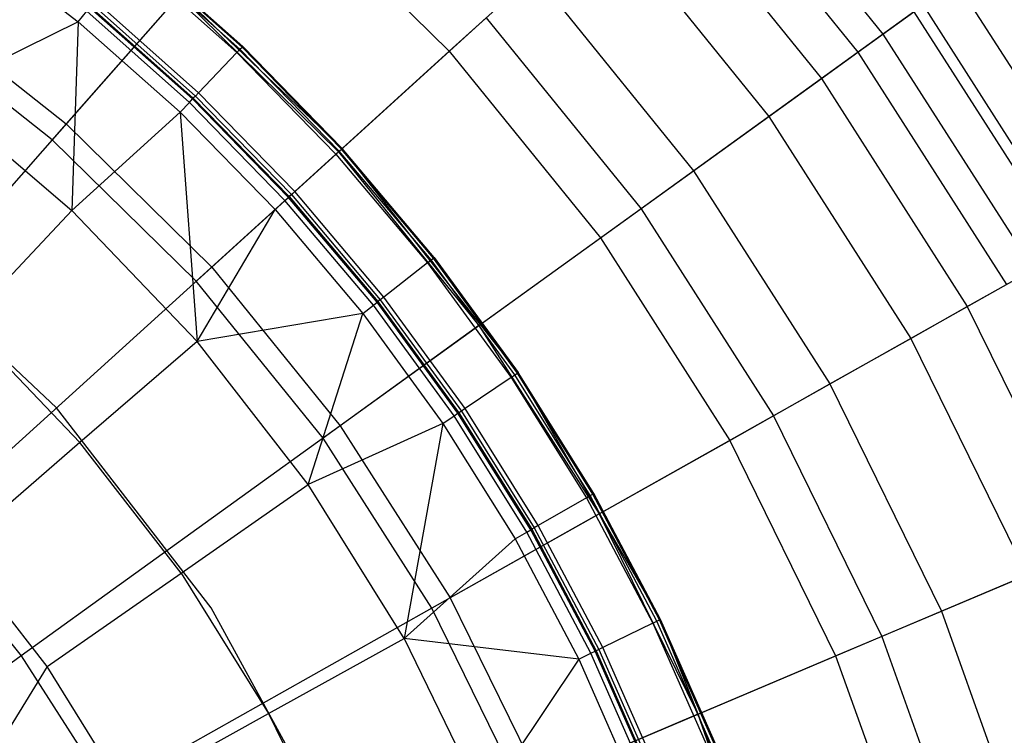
# Model space of a CAD drawing. Extents: x -91 to 91, y -91 to 262.
# Tile 177 of 256: x 7.51 to 13.9, y 4.91 to 9.55. Entities that reach past the tile are written whole.
import ezdxf

# ---------------------------------------------------------------- set-up
doc = ezdxf.new("R2010")
doc.units = 0
doc.header["$LTSCALE"] = 25.4
doc.layers.get('0').update_dxf_attribs({"linetype": 'CONTINUOUS'})

# ---------------------------------------------------------------- blocks, each defined once
blk = doc.blocks.new('ETE0_STL_1')
at = {"color": 0}
for p, q in [((11.9709, 10.8655, 173.3738), (13.1122, 9.4569, 173.3738)), ((11.9709, 10.8655, 173.3738), (13.1122, 9.4569, 173.3738)), ((9.3995, 10.6831, 240.1228), (7.8087, 8.8751, 241.1953)), ((9.3995, 10.6831, 240.1228), (7.8087, 8.8751, 241.1953)), ((11.8224, 10.7307, 171.1327), (12.9495, 9.3395, 171.1327)), ((11.8224, 10.7307, 171.1327), (12.9495, 9.3395, 171.1327)), ((11.6063, 10.5345, 169.6725), (12.7128, 9.1688, 169.6725)), ((11.6063, 10.5345, 169.6725), (12.7128, 9.1688, 169.6725)), ((9.1849, 10.4392, 166.5557), (10.2959, 9.3452, 166.5557)), ((9.1849, 10.4392, 166.5557), (10.2959, 9.3452, 166.5557)), ((11.2948, 10.2518, 168.4708), (12.3716, 8.9227, 168.4708)), ((11.2948, 10.2518, 168.4708), (12.3716, 8.9227, 168.4708)), ((7.1867, 10.0759, 146.2177), (7.8872, 9.5376, 146.2177)), ((7.1867, 10.0759, 146.2177), (7.8872, 9.5376, 146.2177)), ((8.9503, 9.3723, 165.0655), (8.2589, 9.987, 165.0655)), ((8.9503, 9.3723, 165.0655), (8.2589, 9.987, 165.0655)), ((9.6011, 8.7145, 165.2509), (8.2632, 9.9922, 165.2509)), ((8.955, 9.3772, 165.1017), (8.2632, 9.9922, 165.2509)), ((9.6011, 8.7145, 165.2509), (8.2632, 9.9922, 165.2509)), ((8.955, 9.3772, 165.1017), (8.2632, 9.9922, 165.1017)), ((8.955, 9.3772, 165.1017), (8.2632, 9.9922, 165.2509)), ((8.955, 9.3772, 165.1017), (8.2632, 9.9922, 165.1017)), ((8.2277, 9.9494, 165.0121), (8.9166, 9.337, 165.0121)), ((8.2277, 9.9494, 165.0121), (8.9166, 9.337, 165.0121)), ((8.9369, 9.3583, 165.0342), (8.2465, 9.972, 165.0342)), ((8.9369, 9.3583, 165.0342), (8.2465, 9.972, 165.0342)), ((10.2959, 9.3452, 166.5557), (10.8482, 9.8465, 167.4047)), ((10.2959, 9.3452, 166.5557), (10.8482, 9.8465, 167.4047)), ((10.8482, 9.8465, 167.4047), (11.8825, 8.5699, 167.4047)), ((10.8482, 9.8465, 167.4047), (11.8825, 8.5699, 167.4047)), ((13.5867, 9.7991, 181.2256), (14.5984, 8.2162, 181.2256)), ((13.5867, 9.7991, 181.2256), (14.5984, 8.2162, 181.2256)), ((6.7659, 9.6936, 241.1953), (7.8087, 8.8751, 241.1953)), ((6.7659, 9.6936, 241.1953), (7.8087, 8.8751, 241.1953)), ((8.5426, 9.7092, 165.8321), (7.7177, 8.7716, 165.2509)), ((8.5426, 9.7092, 165.8321), (7.7177, 8.7716, 165.2509)), ((8.6674, 9.0761, 164.8333), (7.9978, 9.6713, 164.8333)), ((8.6674, 9.0761, 164.8333), (7.9978, 9.6713, 164.8333)), ((8.5426, 9.7092, 165.8321), (9.5759, 8.6917, 165.8321)), ((8.5426, 9.7092, 165.8321), (9.5759, 8.6917, 165.8321)), ((7.8872, 9.5376, 146.2177), (7.943, 9.605, 146.3686)), ((7.8872, 9.5376, 146.2177), (7.943, 9.605, 146.3686)), ((8.608, 9.0139, 146.3686), (7.943, 9.605, 146.3686)), ((8.608, 9.0139, 146.3686), (7.943, 9.605, 146.3686)), ((8.629, 9.0359, 146.5403), (7.9624, 9.6285, 146.5403)), ((7.9624, 9.6285, 164.7437), (8.629, 9.0359, 164.7437)), ((7.9624, 9.6285, 164.7437), (8.629, 9.0359, 164.7437)), ((8.629, 9.0359, 146.5403), (7.9624, 9.6285, 146.5403)), ((7.9667, 9.6337, 164.7799), (8.6337, 9.0408, 164.7799)), ((7.9667, 9.6337, 164.7799), (8.6337, 9.0408, 164.7799)), ((7.9791, 9.6487, 164.8111), (8.6471, 9.0549, 164.8111)), ((7.9791, 9.6487, 164.8111), (8.6471, 9.0549, 164.8111)), ((13.372, 9.6442, 238.8525), (11.541, 8.3237, 240.1228)), ((13.372, 9.6442, 238.8525), (11.541, 8.3237, 240.1228)), ((13.1122, 9.4569, 173.3738), (13.3133, 9.6019, 178.2297)), ((13.1122, 9.4569, 173.3738), (13.3133, 9.6019, 178.2297)), ((13.3133, 9.6019, 178.2297), (14.3046, 8.0509, 178.2297)), ((13.3133, 9.6019, 178.2297), (14.3046, 8.0509, 178.2297)), ((13.372, 9.6442, 238.8525), (14.3677, 8.0864, 238.8525)), ((13.372, 9.6442, 238.8525), (14.3677, 8.0864, 238.8525)), ((7.7177, 8.7716, 165.2509), (6.687, 9.5806, 165.2509)), ((7.7177, 8.7716, 165.2509), (6.687, 9.5806, 165.2509)), ((7.8872, 9.5376, 146.2177), (6.9496, 9.0754, 145.162)), ((7.8872, 9.5376, 146.2177), (6.9496, 9.0754, 145.162)), ((7.8872, 9.5376, 146.2177), (7.8459, 8.3128, 145.162)), ((7.8872, 9.5376, 146.2177), (7.8459, 8.3128, 145.162)), ((7.8872, 9.5376, 146.2177), (8.5475, 8.9506, 146.2177)), ((7.8872, 9.5376, 146.2177), (8.5475, 8.9506, 146.2177)), ((10.5365, 9.5635, 240.1228), (8.7533, 7.945, 241.1953)), ((10.5365, 9.5635, 240.1228), (8.7533, 7.945, 241.1953)), ((10.5365, 9.5635, 240.1228), (11.541, 8.3237, 240.1228)), ((10.5365, 9.5635, 240.1228), (11.541, 8.3237, 240.1228)), ((12.9495, 9.3395, 171.1327), (13.1122, 9.4569, 173.3738)), ((12.9495, 9.3395, 171.1327), (13.1122, 9.4569, 173.3738)), ((13.1122, 9.4569, 173.3738), (14.0886, 7.9293, 173.3738)), ((13.1122, 9.4569, 173.3738), (14.0886, 7.9293, 173.3738)), ((8.9166, 9.337, 165.0121), (8.6674, 9.0761, 164.8333)), ((8.9166, 9.337, 165.0121), (8.6674, 9.0761, 164.8333)), ((8.9166, 9.337, 165.0121), (8.9369, 9.3583, 165.0342)), ((8.9166, 9.337, 165.0121), (8.9369, 9.3583, 165.0342)), ((8.9166, 9.337, 165.0121), (9.5599, 8.6772, 165.0121)), ((8.9166, 9.337, 165.0121), (9.5599, 8.6772, 165.0121)), ((8.9369, 9.3583, 165.0342), (8.9503, 9.3723, 165.0655)), ((8.9369, 9.3583, 165.0342), (8.9503, 9.3723, 165.0655)), ((9.5817, 8.6969, 165.0342), (8.9369, 9.3583, 165.0342)), ((9.5817, 8.6969, 165.0342), (8.9369, 9.3583, 165.0342)), ((8.9503, 9.3723, 165.0655), (8.955, 9.3772, 165.1017)), ((8.9503, 9.3723, 165.0655), (8.955, 9.3772, 165.1017)), ((9.5961, 8.71, 165.0655), (8.9503, 9.3723, 165.0655)), ((9.5961, 8.71, 165.0655), (8.9503, 9.3723, 165.0655)), ((9.6011, 8.7145, 165.2509), (8.955, 9.3772, 165.1017)), ((9.6011, 8.7145, 165.1017), (8.955, 9.3772, 165.1017)), ((9.6011, 8.7145, 165.2509), (8.955, 9.3772, 165.1017)), ((9.6011, 8.7145, 165.1017), (8.955, 9.3772, 165.1017)), ((9.5759, 8.6917, 165.8321), (10.2959, 9.3452, 166.5557)), ((9.5759, 8.6917, 165.8321), (10.2959, 9.3452, 166.5557)), ((10.2959, 9.3452, 166.5557), (11.2775, 8.1336, 166.5557)), ((10.2959, 9.3452, 166.5557), (11.2775, 8.1336, 166.5557)), ((12.7128, 9.1688, 169.6725), (12.9495, 9.3395, 171.1327)), ((12.7128, 9.1688, 169.6725), (12.9495, 9.3395, 171.1327)), ((12.9495, 9.3395, 171.1327), (13.9138, 7.8309, 171.1327)), ((12.9495, 9.3395, 171.1327), (13.9138, 7.8309, 171.1327)), ((12.3716, 8.9227, 168.4708), (12.7128, 9.1688, 169.6725)), ((12.3716, 8.9227, 168.4708), (12.7128, 9.1688, 169.6725)), ((12.7128, 9.1688, 169.6725), (13.6594, 7.6878, 169.6725)), ((12.7128, 9.1688, 169.6725), (13.6594, 7.6878, 169.6725)), ((6.9496, 9.0754, 145.162), (7.8459, 8.3128, 145.162)), ((6.9496, 9.0754, 145.162), (7.8459, 8.3128, 145.162)), ((8.608, 9.0139, 146.3686), (8.629, 9.0359, 146.5403)), ((8.608, 9.0139, 146.3686), (8.629, 9.0359, 146.5403)), ((8.6337, 9.0408, 164.7799), (8.629, 9.0359, 164.7437)), ((8.6337, 9.0408, 164.7799), (8.629, 9.0359, 164.7437)), ((9.2516, 8.3973, 146.5403), (8.629, 9.0359, 146.5403)), ((8.629, 9.0359, 146.5403), (8.629, 9.0359, 164.7437)), ((8.629, 9.0359, 164.7437), (9.2516, 8.3973, 164.7437)), ((8.629, 9.0359, 146.5403), (8.629, 9.0359, 164.7437)), ((8.629, 9.0359, 164.7437), (9.2516, 8.3973, 164.7437)), ((9.2516, 8.3973, 146.5403), (8.629, 9.0359, 146.5403)), ((8.6471, 9.0549, 164.8111), (8.6337, 9.0408, 164.7799)), ((8.6471, 9.0549, 164.8111), (8.6337, 9.0408, 164.7799)), ((8.6337, 9.0408, 164.7799), (9.2567, 8.4019, 164.7799)), ((8.6337, 9.0408, 164.7799), (9.2567, 8.4019, 164.7799)), ((8.6674, 9.0761, 164.8333), (8.6471, 9.0549, 164.8111)), ((8.6674, 9.0761, 164.8333), (8.6471, 9.0549, 164.8111)), ((8.6471, 9.0549, 164.8111), (9.271, 8.4149, 164.8111)), ((8.6471, 9.0549, 164.8111), (9.271, 8.4149, 164.8111)), ((9.2928, 8.4347, 164.8333), (8.6674, 9.0761, 164.8333)), ((9.2928, 8.4347, 164.8333), (8.6674, 9.0761, 164.8333)), ((8.5475, 8.9506, 146.2177), (8.608, 9.0139, 146.3686)), ((8.5475, 8.9506, 146.2177), (8.608, 9.0139, 146.3686)), ((9.2291, 8.3769, 146.3686), (8.608, 9.0139, 146.3686)), ((9.2291, 8.3769, 146.3686), (8.608, 9.0139, 146.3686)), ((7.8459, 8.3128, 145.162), (8.5475, 8.9506, 146.2177)), ((7.8459, 8.3128, 145.162), (8.5475, 8.9506, 146.2177)), ((8.5475, 8.9506, 146.2177), (8.6591, 7.462, 145.162)), ((8.5475, 8.9506, 146.2177), (8.6591, 7.462, 145.162)), ((8.5475, 8.9506, 146.2177), (9.1643, 8.318, 146.2177)), ((8.5475, 8.9506, 146.2177), (9.1643, 8.318, 146.2177)), ((11.8825, 8.5699, 167.4047), (12.3716, 8.9227, 168.4708)), ((11.8825, 8.5699, 167.4047), (12.3716, 8.9227, 168.4708)), ((12.3716, 8.9227, 168.4708), (13.2928, 7.4814, 168.4708)), ((12.3716, 8.9227, 168.4708), (13.2928, 7.4814, 168.4708)), ((7.8087, 8.8751, 241.1953), (6.1218, 6.9579, 242.0615)), ((7.8087, 8.8751, 241.1953), (6.1218, 6.9579, 242.0615)), ((7.8087, 8.8751, 241.1953), (8.7533, 7.945, 241.1953)), ((7.8087, 8.8751, 241.1953), (8.7533, 7.945, 241.1953)), ((8.6513, 7.8524, 165.2509), (7.7177, 8.7716, 165.2509)), ((8.6513, 7.8524, 165.2509), (7.7177, 8.7716, 165.2509)), ((9.5599, 8.6772, 165.0121), (9.5817, 8.6969, 165.0342)), ((9.5599, 8.6772, 165.0121), (9.5817, 8.6969, 165.0342)), ((9.5817, 8.6969, 165.0342), (9.5961, 8.71, 165.0655)), ((9.5817, 8.6969, 165.0342), (9.5961, 8.71, 165.0655)), ((10.1777, 7.9912, 165.0342), (9.5817, 8.6969, 165.0342)), ((10.1777, 7.9912, 165.0342), (9.5817, 8.6969, 165.0342)), ((9.5961, 8.71, 165.0655), (9.6011, 8.7145, 165.1017)), ((9.5961, 8.71, 165.0655), (9.6011, 8.7145, 165.1017)), ((10.193, 8.0032, 165.0655), (9.5961, 8.71, 165.0655)), ((10.193, 8.0032, 165.0655), (9.5961, 8.71, 165.0655)), ((10.7436, 7.2594, 165.2509), (9.6011, 8.7145, 165.2509)), ((10.1983, 8.0074, 165.1017), (9.6011, 8.7145, 165.2509)), ((10.7436, 7.2594, 165.2509), (9.6011, 8.7145, 165.2509)), ((10.1983, 8.0074, 165.1017), (9.6011, 8.7145, 165.2509)), ((10.1983, 8.0074, 165.1017), (9.6011, 8.7145, 165.1017)), ((9.6011, 8.7145, 165.1017), (9.6011, 8.7145, 165.2509)), ((9.6011, 8.7145, 165.1017), (9.6011, 8.7145, 165.2509)), ((10.1983, 8.0074, 165.1017), (9.6011, 8.7145, 165.1017)), ((9.5759, 8.6917, 165.8321), (8.6513, 7.8524, 165.2509)), ((9.5759, 8.6917, 165.8321), (8.6513, 7.8524, 165.2509)), ((9.5599, 8.6772, 165.0121), (9.2928, 8.4347, 164.8333)), ((9.5599, 8.6772, 165.0121), (9.2928, 8.4347, 164.8333)), ((9.5599, 8.6772, 165.0121), (10.1546, 7.973, 165.0121)), ((9.5599, 8.6772, 165.0121), (10.1546, 7.973, 165.0121)), ((9.5759, 8.6917, 165.8321), (10.4889, 7.5648, 165.8321)), ((9.5759, 8.6917, 165.8321), (10.4889, 7.5648, 165.8321)), ((11.2775, 8.1336, 166.5557), (11.8825, 8.5699, 167.4047)), ((11.2775, 8.1336, 166.5557), (11.8825, 8.5699, 167.4047)), ((11.8825, 8.5699, 167.4047), (12.7673, 7.1856, 167.4047)), ((11.8825, 8.5699, 167.4047), (12.7673, 7.1856, 167.4047)), ((9.1643, 8.318, 146.2177), (9.2291, 8.3769, 146.3686)), ((9.1643, 8.318, 146.2177), (9.2291, 8.3769, 146.3686)), ((9.2291, 8.3769, 146.3686), (9.2516, 8.3973, 146.5403)), ((9.2291, 8.3769, 146.3686), (9.2516, 8.3973, 146.5403)), ((9.8032, 7.6971, 146.3686), (9.2291, 8.3769, 146.3686)), ((9.8032, 7.6971, 146.3686), (9.2291, 8.3769, 146.3686)), ((9.2567, 8.4019, 164.7799), (9.2516, 8.3973, 164.7437)), ((9.2567, 8.4019, 164.7799), (9.2516, 8.3973, 164.7437)), ((9.8271, 7.7159, 146.5403), (9.2516, 8.3973, 146.5403)), ((9.2516, 8.3973, 146.5403), (9.2516, 8.3973, 164.7437)), ((9.2516, 8.3973, 164.7437), (9.8271, 7.7159, 164.7437)), ((9.2516, 8.3973, 146.5403), (9.2516, 8.3973, 164.7437)), ((9.2516, 8.3973, 164.7437), (9.8271, 7.7159, 164.7437)), ((9.8271, 7.7159, 146.5403), (9.2516, 8.3973, 146.5403)), ((9.271, 8.4149, 164.8111), (9.2567, 8.4019, 164.7799)), ((9.271, 8.4149, 164.8111), (9.2567, 8.4019, 164.7799)), ((9.2567, 8.4019, 164.7799), (9.8325, 7.7201, 164.7799)), ((9.2567, 8.4019, 164.7799), (9.8325, 7.7201, 164.7799)), ((9.2928, 8.4347, 164.8333), (9.271, 8.4149, 164.8111)), ((9.2928, 8.4347, 164.8333), (9.271, 8.4149, 164.8111)), ((9.271, 8.4149, 164.8111), (9.8477, 7.7321, 164.8111)), ((9.271, 8.4149, 164.8111), (9.8477, 7.7321, 164.8111)), ((9.8708, 7.7503, 164.8333), (9.2928, 8.4347, 164.8333)), ((9.8708, 7.7503, 164.8333), (9.2928, 8.4347, 164.8333)), ((7.8459, 8.3128, 145.162), (7.1558, 7.5816, 144.163)), ((7.8459, 8.3128, 145.162), (7.1558, 7.5816, 144.163)), ((7.8459, 8.3128, 145.162), (8.6591, 7.462, 145.162)), ((7.8459, 8.3128, 145.162), (8.6591, 7.462, 145.162)), ((8.6591, 7.462, 145.162), (9.1643, 8.318, 146.2177)), ((8.6591, 7.462, 145.162), (9.1643, 8.318, 146.2177)), ((9.1643, 8.318, 146.2177), (9.7343, 7.643, 146.2177)), ((9.1643, 8.318, 146.2177), (9.7343, 7.643, 146.2177)), ((11.541, 8.3237, 240.1228), (9.5879, 6.915, 241.1953)), ((11.541, 8.3237, 240.1228), (9.5879, 6.915, 241.1953)), ((11.541, 8.3237, 240.1228), (12.4004, 6.9791, 240.1228)), ((11.541, 8.3237, 240.1228), (12.4004, 6.9791, 240.1228)), ((7.7451, 7.0299, 158.927), (6.55, 8.1549, 158.927)), ((7.7451, 7.0299, 158.927), (6.55, 8.1549, 158.927)), ((7.7451, 7.0299, 165.2509), (6.55, 8.1549, 165.2509)), ((7.7451, 7.0299, 165.2509), (6.55, 8.1549, 165.2509)), ((10.4889, 7.5648, 165.8321), (11.2775, 8.1336, 166.5557)), ((10.4889, 7.5648, 165.8321), (11.2775, 8.1336, 166.5557)), ((11.2775, 8.1336, 166.5557), (12.1173, 6.8198, 166.5557)), ((11.2775, 8.1336, 166.5557), (12.1173, 6.8198, 166.5557)), ((14.3677, 8.0864, 238.8525), (12.4004, 6.9791, 240.1228)), ((14.3677, 8.0864, 238.8525), (12.4004, 6.9791, 240.1228)), ((10.1777, 7.9912, 165.0342), (10.193, 8.0032, 165.0655)), ((10.1777, 7.9912, 165.0342), (10.193, 8.0032, 165.0655)), ((10.193, 8.0032, 165.0655), (10.1983, 8.0074, 165.1017)), ((10.193, 8.0032, 165.0655), (10.1983, 8.0074, 165.1017)), ((10.738, 7.2556, 165.0655), (10.193, 8.0032, 165.0655)), ((10.738, 7.2556, 165.0655), (10.193, 8.0032, 165.0655)), ((10.7436, 7.2594, 165.1017), (10.1983, 8.0074, 165.1017)), ((10.1983, 8.0074, 165.1017), (10.7436, 7.2594, 165.2509)), ((10.1983, 8.0074, 165.1017), (10.7436, 7.2594, 165.2509)), ((10.7436, 7.2594, 165.1017), (10.1983, 8.0074, 165.1017)), ((8.7533, 7.945, 241.1953), (6.8624, 6.2287, 242.0615)), ((8.7533, 7.945, 241.1953), (6.8624, 6.2287, 242.0615)), ((8.7533, 7.945, 241.1953), (9.5879, 6.915, 241.1953)), ((8.7533, 7.945, 241.1953), (9.5879, 6.915, 241.1953)), ((10.1546, 7.973, 165.0121), (9.8708, 7.7503, 164.8333)), ((10.1546, 7.973, 165.0121), (9.8708, 7.7503, 164.8333)), ((10.1546, 7.973, 165.0121), (10.1777, 7.9912, 165.0342)), ((10.1546, 7.973, 165.0121), (10.1777, 7.9912, 165.0342)), ((10.1546, 7.973, 165.0121), (10.6975, 7.2283, 165.0121)), ((10.1546, 7.973, 165.0121), (10.6975, 7.2283, 165.0121)), ((10.7219, 7.2448, 165.0342), (10.1777, 7.9912, 165.0342)), ((10.7219, 7.2448, 165.0342), (10.1777, 7.9912, 165.0342)), ((9.476, 6.8344, 165.2509), (8.6513, 7.8524, 165.2509)), ((9.476, 6.8344, 165.2509), (8.6513, 7.8524, 165.2509)), ((13.6594, 7.6878, 169.6725), (13.9138, 7.8309, 171.1327)), ((13.6594, 7.6878, 169.6725), (13.9138, 7.8309, 171.1327)), ((9.8708, 7.7503, 164.8333), (9.8477, 7.7321, 164.8111)), ((9.8708, 7.7503, 164.8333), (9.8477, 7.7321, 164.8111)), ((10.3986, 7.0263, 164.8333), (9.8708, 7.7503, 164.8333)), ((10.3986, 7.0263, 164.8333), (9.8708, 7.7503, 164.8333)), ((9.7343, 7.643, 146.2177), (9.8032, 7.6971, 146.3686)), ((9.7343, 7.643, 146.2177), (9.8032, 7.6971, 146.3686)), ((9.8032, 7.6971, 146.3686), (9.8271, 7.7159, 146.5403)), ((9.8032, 7.6971, 146.3686), (9.8271, 7.7159, 146.5403)), ((10.3273, 6.9782, 146.3686), (9.8032, 7.6971, 146.3686)), ((10.3273, 6.9782, 146.3686), (9.8032, 7.6971, 146.3686)), ((9.8325, 7.7201, 164.7799), (9.8271, 7.7159, 164.7437)), ((9.8325, 7.7201, 164.7799), (9.8271, 7.7159, 164.7437)), ((10.3525, 6.9952, 146.5403), (9.8271, 7.7159, 146.5403)), ((9.8271, 7.7159, 146.5403), (9.8271, 7.7159, 164.7437)), ((9.8271, 7.7159, 164.7437), (10.3525, 6.9952, 164.7437)), ((9.8271, 7.7159, 146.5403), (9.8271, 7.7159, 164.7437)), ((9.8271, 7.7159, 164.7437), (10.3525, 6.9952, 164.7437)), ((10.3525, 6.9952, 146.5403), (9.8271, 7.7159, 146.5403)), ((9.8477, 7.7321, 164.8111), (9.8325, 7.7201, 164.7799)), ((9.8477, 7.7321, 164.8111), (9.8325, 7.7201, 164.7799)), ((9.8325, 7.7201, 164.7799), (10.3581, 6.999, 164.7799)), ((9.8325, 7.7201, 164.7799), (10.3581, 6.999, 164.7799)), ((9.8477, 7.7321, 164.8111), (10.3742, 7.0099, 164.8111)), ((9.8477, 7.7321, 164.8111), (10.3742, 7.0099, 164.8111)), ((13.2928, 7.4814, 168.4708), (13.6594, 7.6878, 169.6725)), ((13.2928, 7.4814, 168.4708), (13.6594, 7.6878, 169.6725)), ((13.6594, 7.6878, 169.6725), (14.4343, 6.1101, 169.6725)), ((13.6594, 7.6878, 169.6725), (14.4343, 6.1101, 169.6725)), ((9.7343, 7.643, 146.2177), (8.6591, 7.462, 145.162)), ((9.7343, 7.643, 146.2177), (8.6591, 7.462, 145.162)), ((9.3804, 6.5321, 145.162), (9.7343, 7.643, 146.2177)), ((9.3804, 6.5321, 145.162), (9.7343, 7.643, 146.2177)), ((9.7343, 7.643, 146.2177), (10.2548, 6.9291, 146.2177)), ((9.7343, 7.643, 146.2177), (10.2548, 6.9291, 146.2177)), ((7.1558, 7.5816, 144.163), (7.8974, 6.8057, 144.163)), ((7.1558, 7.5816, 144.163), (7.8974, 6.8057, 144.163)), ((10.4889, 7.5648, 165.8321), (9.476, 6.8344, 165.2509)), ((10.4889, 7.5648, 165.8321), (9.476, 6.8344, 165.2509)), ((10.4889, 7.5648, 165.8321), (11.2699, 6.3429, 165.8321)), ((10.4889, 7.5648, 165.8321), (11.2699, 6.3429, 165.8321)), ((12.7673, 7.1856, 167.4047), (13.2928, 7.4814, 168.4708)), ((12.7673, 7.1856, 167.4047), (13.2928, 7.4814, 168.4708)), ((13.2928, 7.4814, 168.4708), (14.0469, 5.9461, 168.4708)), ((13.2928, 7.4814, 168.4708), (14.0469, 5.9461, 168.4708)), ((8.6591, 7.462, 145.162), (7.8974, 6.8057, 144.163)), ((8.6591, 7.462, 145.162), (7.8974, 6.8057, 144.163)), ((9.3804, 6.5321, 145.162), (8.6591, 7.462, 145.162)), ((9.3804, 6.5321, 145.162), (8.6591, 7.462, 145.162)), ((10.6975, 7.2283, 165.0121), (10.3986, 7.0263, 164.8333)), ((10.6975, 7.2283, 165.0121), (10.3986, 7.0263, 164.8333)), ((10.6975, 7.2283, 165.0121), (10.7219, 7.2448, 165.0342)), ((10.6975, 7.2283, 165.0121), (10.7219, 7.2448, 165.0342)), ((10.6975, 7.2283, 165.0121), (11.1859, 6.4467, 165.0121)), ((10.6975, 7.2283, 165.0121), (11.1859, 6.4467, 165.0121)), ((10.7219, 7.2448, 165.0342), (10.738, 7.2556, 165.0655)), ((10.7219, 7.2448, 165.0342), (10.738, 7.2556, 165.0655)), ((11.2114, 6.4614, 165.0342), (10.7219, 7.2448, 165.0342)), ((11.2114, 6.4614, 165.0342), (10.7219, 7.2448, 165.0342)), ((10.738, 7.2556, 165.0655), (10.7436, 7.2594, 165.1017)), ((10.738, 7.2556, 165.0655), (10.7436, 7.2594, 165.1017)), ((11.2282, 6.4711, 165.0655), (10.738, 7.2556, 165.0655)), ((11.2282, 6.4711, 165.0655), (10.738, 7.2556, 165.0655)), ((11.6674, 5.6566, 165.2509), (10.7436, 7.2594, 165.2509)), ((11.2341, 6.4745, 165.1017), (10.7436, 7.2594, 165.2509)), ((11.6674, 5.6566, 165.2509), (10.7436, 7.2594, 165.2509)), ((11.2341, 6.4745, 165.1017), (10.7436, 7.2594, 165.1017)), ((10.7436, 7.2594, 165.1017), (10.7436, 7.2594, 165.2509)), ((11.2341, 6.4745, 165.1017), (10.7436, 7.2594, 165.2509)), ((10.7436, 7.2594, 165.1017), (10.7436, 7.2594, 165.2509)), ((11.2341, 6.4745, 165.1017), (10.7436, 7.2594, 165.1017)), ((12.1173, 6.8198, 166.5557), (12.7673, 7.1856, 167.4047)), ((12.1173, 6.8198, 166.5557), (12.7673, 7.1856, 167.4047)), ((12.7673, 7.1856, 167.4047), (13.4915, 5.711, 167.4047)), ((12.7673, 7.1856, 167.4047), (13.4915, 5.711, 167.4047)), ((8.7495, 5.7317, 158.927), (7.7451, 7.0299, 158.927)), ((7.7451, 7.0299, 158.927), (7.7451, 7.0299, 165.2509)), ((7.7451, 7.0299, 158.927), (7.7451, 7.0299, 165.2509)), ((8.7495, 5.7317, 158.927), (7.7451, 7.0299, 158.927)), ((8.7495, 5.7317, 165.2509), (7.7451, 7.0299, 165.2509)), ((8.7495, 5.7317, 165.2509), (7.7451, 7.0299, 165.2509)), ((10.2548, 6.9291, 146.2177), (10.3273, 6.9782, 146.3686)), ((10.2548, 6.9291, 146.2177), (10.3273, 6.9782, 146.3686)), ((12.4004, 6.9791, 240.1228), (10.3018, 5.798, 241.1953)), ((12.4004, 6.9791, 240.1228), (10.3018, 5.798, 241.1953)), ((10.3273, 6.9782, 146.3686), (10.3525, 6.9952, 146.5403)), ((10.3273, 6.9782, 146.3686), (10.3525, 6.9952, 146.5403)), ((10.7988, 6.2236, 146.3686), (10.3273, 6.9782, 146.3686)), ((10.7988, 6.2236, 146.3686), (10.3273, 6.9782, 146.3686)), ((10.3581, 6.999, 164.7799), (10.3525, 6.9952, 164.7437)), ((10.3581, 6.999, 164.7799), (10.3525, 6.9952, 164.7437)), ((10.8252, 6.2388, 146.5403), (10.3525, 6.9952, 146.5403)), ((10.3525, 6.9952, 146.5403), (10.3525, 6.9952, 164.7437)), ((10.3525, 6.9952, 164.7437), (10.8252, 6.2388, 164.7437)), ((10.3525, 6.9952, 146.5403), (10.3525, 6.9952, 164.7437)), ((10.3525, 6.9952, 164.7437), (10.8252, 6.2388, 164.7437)), ((10.8252, 6.2388, 146.5403), (10.3525, 6.9952, 146.5403)), ((10.3742, 7.0099, 164.8111), (10.3581, 6.999, 164.7799)), ((10.3742, 7.0099, 164.8111), (10.3581, 6.999, 164.7799)), ((10.3581, 6.999, 164.7799), (10.8311, 6.2422, 164.7799)), ((10.3581, 6.999, 164.7799), (10.8311, 6.2422, 164.7799)), ((10.3986, 7.0263, 164.8333), (10.3742, 7.0099, 164.8111)), ((10.3986, 7.0263, 164.8333), (10.3742, 7.0099, 164.8111)), ((10.3742, 7.0099, 164.8111), (10.8479, 6.2519, 164.8111)), ((10.3742, 7.0099, 164.8111), (10.8479, 6.2519, 164.8111)), ((10.8734, 6.2666, 164.8333), (10.3986, 7.0263, 164.8333)), ((10.8734, 6.2666, 164.8333), (10.3986, 7.0263, 164.8333)), ((12.4004, 6.9791, 240.1228), (13.1038, 5.5469, 240.1228)), ((12.4004, 6.9791, 240.1228), (13.1038, 5.5469, 240.1228)), ((9.5879, 6.915, 241.1953), (7.5166, 5.4212, 242.0615)), ((9.5879, 6.915, 241.1953), (7.5166, 5.4212, 242.0615)), ((10.2548, 6.9291, 146.2177), (9.3804, 6.5321, 145.162)), ((10.2548, 6.9291, 146.2177), (9.3804, 6.5321, 145.162)), ((9.5879, 6.915, 241.1953), (10.3018, 5.798, 241.1953)), ((9.5879, 6.915, 241.1953), (10.3018, 5.798, 241.1953)), ((10.2548, 6.9291, 146.2177), (10.0023, 5.533, 145.162)), ((10.2548, 6.9291, 146.2177), (10.0023, 5.533, 145.162)), ((10.2548, 6.9291, 146.2177), (10.7229, 6.1799, 146.2177)), ((10.2548, 6.9291, 146.2177), (10.7229, 6.1799, 146.2177)), ((7.8974, 6.8057, 144.163), (7.0931, 6.1125, 143.2243)), ((7.8974, 6.8057, 144.163), (7.0931, 6.1125, 143.2243)), ((8.5553, 5.9576, 144.163), (7.8974, 6.8057, 144.163)), ((8.5553, 5.9576, 144.163), (7.8974, 6.8057, 144.163)), ((10.1817, 5.7304, 165.2509), (9.476, 6.8344, 165.2509)), ((10.1817, 5.7304, 165.2509), (9.476, 6.8344, 165.2509)), ((11.2699, 6.3429, 165.8321), (12.1173, 6.8198, 166.5557)), ((11.2699, 6.3429, 165.8321), (12.1173, 6.8198, 166.5557)), ((12.1173, 6.8198, 166.5557), (12.8047, 5.4202, 166.5557)), ((12.1173, 6.8198, 166.5557), (12.8047, 5.4202, 166.5557)), ((8.5553, 5.9576, 144.163), (9.3804, 6.5321, 145.162)), ((8.5553, 5.9576, 144.163), (9.3804, 6.5321, 145.162)), ((10.0023, 5.533, 145.162), (9.3804, 6.5321, 145.162)), ((10.0023, 5.533, 145.162), (9.3804, 6.5321, 145.162)), ((11.1859, 6.4467, 165.0121), (11.2114, 6.4614, 165.0342)), ((11.1859, 6.4467, 165.0121), (11.2114, 6.4614, 165.0342)), ((11.2114, 6.4614, 165.0342), (11.2282, 6.4711, 165.0655)), ((11.2114, 6.4614, 165.0342), (11.2282, 6.4711, 165.0655)), ((11.6438, 5.6451, 165.0342), (11.2114, 6.4614, 165.0342)), ((11.6438, 5.6451, 165.0342), (11.2114, 6.4614, 165.0342)), ((11.2282, 6.4711, 165.0655), (11.2341, 6.4745, 165.1017)), ((11.2282, 6.4711, 165.0655), (11.2341, 6.4745, 165.1017)), ((11.6613, 5.6536, 165.0655), (11.2282, 6.4711, 165.0655)), ((11.6613, 5.6536, 165.0655), (11.2282, 6.4711, 165.0655)), ((11.6674, 5.6566, 165.2509), (11.2341, 6.4745, 165.1017)), ((11.6674, 5.6566, 165.1017), (11.2341, 6.4745, 165.1017)), ((11.6674, 5.6566, 165.2509), (11.2341, 6.4745, 165.1017)), ((11.6674, 5.6566, 165.1017), (11.2341, 6.4745, 165.1017)), ((11.1859, 6.4467, 165.0121), (10.8734, 6.2666, 164.8333)), ((11.1859, 6.4467, 165.0121), (10.8734, 6.2666, 164.8333)), ((11.1859, 6.4467, 165.0121), (11.6173, 5.6323, 165.0121)), ((11.1859, 6.4467, 165.0121), (11.6173, 5.6323, 165.0121)), ((15.1828, 6.4269, 238.8525), (13.1038, 5.5469, 240.1228)), ((15.1828, 6.4269, 238.8525), (13.1038, 5.5469, 240.1228)), ((11.2699, 6.3429, 165.8321), (10.1817, 5.7304, 165.2509)), ((11.2699, 6.3429, 165.8321), (10.1817, 5.7304, 165.2509)), ((11.2699, 6.3429, 165.8321), (11.9092, 5.0412, 165.8321)), ((11.2699, 6.3429, 165.8321), (11.9092, 5.0412, 165.8321)), ((10.8734, 6.2666, 164.8333), (10.8479, 6.2519, 164.8111)), ((10.8734, 6.2666, 164.8333), (10.8479, 6.2519, 164.8111)), ((11.2927, 5.4749, 164.8333), (10.8734, 6.2666, 164.8333)), ((11.2927, 5.4749, 164.8333), (10.8734, 6.2666, 164.8333)), ((6.8624, 6.2287, 242.0615), (7.5166, 5.4212, 242.0615)), ((6.8624, 6.2287, 242.0615), (7.5166, 5.4212, 242.0615)), ((10.7229, 6.1799, 146.2177), (10.7988, 6.2236, 146.3686)), ((10.7229, 6.1799, 146.2177), (10.7988, 6.2236, 146.3686)), ((10.7988, 6.2236, 146.3686), (10.8252, 6.2388, 146.5403)), ((10.7988, 6.2236, 146.3686), (10.8252, 6.2388, 146.5403)), ((11.2153, 5.4374, 146.3686), (10.7988, 6.2236, 146.3686)), ((11.2153, 5.4374, 146.3686), (10.7988, 6.2236, 146.3686)), ((10.8311, 6.2422, 164.7799), (10.8252, 6.2388, 164.7437)), ((10.8311, 6.2422, 164.7799), (10.8252, 6.2388, 164.7437)), ((11.2427, 5.4507, 146.5403), (10.8252, 6.2388, 146.5403)), ((10.8252, 6.2388, 146.5403), (10.8252, 6.2388, 164.7437)), ((10.8252, 6.2388, 164.7437), (11.2427, 5.4507, 164.7437)), ((10.8252, 6.2388, 146.5403), (10.8252, 6.2388, 164.7437)), ((10.8252, 6.2388, 164.7437), (11.2427, 5.4507, 164.7437)), ((11.2427, 5.4507, 146.5403), (10.8252, 6.2388, 146.5403)), ((10.8479, 6.2519, 164.8111), (10.8311, 6.2422, 164.7799)), ((10.8479, 6.2519, 164.8111), (10.8311, 6.2422, 164.7799)), ((10.8311, 6.2422, 164.7799), (11.2488, 5.4536, 164.7799)), ((10.8311, 6.2422, 164.7799), (11.2488, 5.4536, 164.7799)), ((10.8479, 6.2519, 164.8111), (11.2662, 5.4621, 164.8111)), ((10.8479, 6.2519, 164.8111), (11.2662, 5.4621, 164.8111)), ((10.7229, 6.1799, 146.2177), (10.0023, 5.533, 145.162)), ((10.7229, 6.1799, 146.2177), (10.0023, 5.533, 145.162)), ((10.7229, 6.1799, 146.2177), (11.1365, 5.3992, 146.2177)), ((10.7229, 6.1799, 146.2177), (11.1365, 5.3992, 146.2177)), ((7.684, 5.3508, 143.2243), (7.0931, 6.1125, 143.2243)), ((7.684, 5.3508, 143.2243), (7.0931, 6.1125, 143.2243)), ((7.684, 5.3508, 143.2243), (8.5553, 5.9576, 144.163)), ((7.684, 5.3508, 143.2243), (8.5553, 5.9576, 144.163)), ((8.5553, 5.9576, 144.163), (9.1226, 5.0463, 144.163)), ((8.5553, 5.9576, 144.163), (9.1226, 5.0463, 144.163)), ((13.4915, 5.711, 167.4047), (14.0469, 5.9461, 168.4708)), ((13.4915, 5.711, 167.4047), (14.0469, 5.9461, 168.4708)), ((10.3018, 5.798, 241.1953), (8.0763, 4.5455, 242.0615)), ((10.3018, 5.798, 241.1953), (8.0763, 4.5455, 242.0615)), ((10.3018, 5.798, 241.1953), (10.8862, 4.6081, 241.1953)), ((10.3018, 5.798, 241.1953), (10.8862, 4.6081, 241.1953)), ((9.5384, 4.2925, 158.927), (8.7495, 5.7317, 158.927)), ((8.7495, 5.7317, 158.927), (8.7495, 5.7317, 165.2509)), ((8.7495, 5.7317, 158.927), (8.7495, 5.7317, 165.2509)), ((9.5384, 4.2925, 158.927), (8.7495, 5.7317, 158.927)), ((9.5384, 4.2925, 165.2509), (8.7495, 5.7317, 165.2509)), ((9.5384, 4.2925, 165.2509), (8.7495, 5.7317, 165.2509)), ((10.7593, 4.5544, 165.2509), (10.1817, 5.7304, 165.2509)), ((10.7593, 4.5544, 165.2509), (10.1817, 5.7304, 165.2509)), ((12.8047, 5.4202, 166.5557), (13.4915, 5.711, 167.4047)), ((12.8047, 5.4202, 166.5557), (13.4915, 5.711, 167.4047)), ((13.4915, 5.711, 167.4047), (14.0461, 4.1645, 167.4047)), ((13.4915, 5.711, 167.4047), (14.0461, 4.1645, 167.4047)), ((11.6173, 5.6323, 165.0121), (11.2927, 5.4749, 164.8333)), ((11.6173, 5.6323, 165.0121), (11.2927, 5.4749, 164.8333)), ((11.6173, 5.6323, 165.0121), (11.6438, 5.6451, 165.0342)), ((11.6173, 5.6323, 165.0121), (11.6438, 5.6451, 165.0342)), ((11.6173, 5.6323, 165.0121), (11.9895, 4.7892, 165.0121)), ((11.6173, 5.6323, 165.0121), (11.9895, 4.7892, 165.0121)), ((11.6438, 5.6451, 165.0342), (11.6613, 5.6536, 165.0655)), ((11.6438, 5.6451, 165.0342), (11.6613, 5.6536, 165.0655)), ((12.0168, 4.8001, 165.0342), (11.6438, 5.6451, 165.0342)), ((12.0168, 4.8001, 165.0342), (11.6438, 5.6451, 165.0342)), ((11.6613, 5.6536, 165.0655), (11.6674, 5.6566, 165.1017)), ((11.6613, 5.6536, 165.0655), (11.6674, 5.6566, 165.1017)), ((12.0349, 4.8073, 165.0655), (11.6613, 5.6536, 165.0655)), ((12.0349, 4.8073, 165.0655), (11.6613, 5.6536, 165.0655)), ((12.3536, 3.9386, 165.2509), (11.6674, 5.6566, 165.2509)), ((12.0412, 4.8098, 165.1017), (11.6674, 5.6566, 165.2509)), ((12.3536, 3.9386, 165.2509), (11.6674, 5.6566, 165.2509)), ((12.0412, 4.8098, 165.1017), (11.6674, 5.6566, 165.2509)), ((12.0412, 4.8098, 165.1017), (11.6674, 5.6566, 165.1017)), ((11.6674, 5.6566, 165.1017), (11.6674, 5.6566, 165.2509)), ((11.6674, 5.6566, 165.1017), (11.6674, 5.6566, 165.2509)), ((12.0412, 4.8098, 165.1017), (11.6674, 5.6566, 165.1017)), ((9.1226, 5.0463, 144.163), (10.0023, 5.533, 145.162)), ((9.1226, 5.0463, 144.163), (10.0023, 5.533, 145.162)), ((10.0023, 5.533, 145.162), (10.5182, 4.4752, 145.162)), ((11.1365, 5.3992, 146.2177), (10.0023, 5.533, 145.162)), ((11.1365, 5.3992, 146.2177), (10.0023, 5.533, 145.162)), ((10.0023, 5.533, 145.162), (10.5182, 4.4752, 145.162)), ((13.1038, 5.5469, 240.1228), (10.8862, 4.6081, 241.1953)), ((13.1038, 5.5469, 240.1228), (10.8862, 4.6081, 241.1953)), ((13.1038, 5.5469, 240.1228), (13.6425, 4.0448, 240.1228)), ((13.1038, 5.5469, 240.1228), (13.6425, 4.0448, 240.1228)), ((11.1365, 5.3992, 146.2177), (11.2153, 5.4374, 146.3686)), ((11.1365, 5.3992, 146.2177), (11.2153, 5.4374, 146.3686)), ((11.2153, 5.4374, 146.3686), (11.2427, 5.4507, 146.5403)), ((11.2153, 5.4374, 146.3686), (11.2427, 5.4507, 146.5403)), ((11.5746, 4.6235, 146.3686), (11.2153, 5.4374, 146.3686)), ((11.5746, 4.6235, 146.3686), (11.2153, 5.4374, 146.3686)), ((11.2488, 5.4536, 164.7799), (11.2427, 5.4507, 164.7437)), ((11.2488, 5.4536, 164.7799), (11.2427, 5.4507, 164.7437)), ((11.6029, 4.6348, 146.5403), (11.2427, 5.4507, 146.5403)), ((11.2427, 5.4507, 146.5403), (11.2427, 5.4507, 164.7437)), ((11.2427, 5.4507, 164.7437), (11.6029, 4.6348, 164.7437)), ((11.2427, 5.4507, 146.5403), (11.2427, 5.4507, 164.7437)), ((11.2427, 5.4507, 164.7437), (11.6029, 4.6348, 164.7437)), ((11.6029, 4.6348, 146.5403), (11.2427, 5.4507, 146.5403)), ((11.2662, 5.4621, 164.8111), (11.2488, 5.4536, 164.7799)), ((11.2662, 5.4621, 164.8111), (11.2488, 5.4536, 164.7799)), ((11.2488, 5.4536, 164.7799), (11.6092, 4.6373, 164.7799)), ((11.2488, 5.4536, 164.7799), (11.6092, 4.6373, 164.7799)), ((11.2927, 5.4749, 164.8333), (11.2662, 5.4621, 164.8111)), ((11.2927, 5.4749, 164.8333), (11.2662, 5.4621, 164.8111)), ((11.2662, 5.4621, 164.8111), (11.6272, 4.6445, 164.8111)), ((11.2662, 5.4621, 164.8111), (11.6272, 4.6445, 164.8111)), ((11.6545, 4.6554, 164.8333), (11.2927, 5.4749, 164.8333)), ((11.6545, 4.6554, 164.8333), (11.2927, 5.4749, 164.8333)), ((7.5166, 5.4212, 242.0615), (5.3527, 3.8605, 242.7014)), ((7.5166, 5.4212, 242.0615), (5.3527, 3.8605, 242.7014)), ((7.5166, 5.4212, 242.0615), (8.0763, 4.5455, 242.0615)), ((7.5166, 5.4212, 242.0615), (8.0763, 4.5455, 242.0615)), ((11.1365, 5.3992, 146.2177), (10.5182, 4.4752, 145.162)), ((11.1365, 5.3992, 146.2177), (10.5182, 4.4752, 145.162)), ((11.1365, 5.3992, 146.2177), (11.4933, 4.591, 146.2177)), ((11.1365, 5.3992, 146.2177), (11.4933, 4.591, 146.2177)), ((11.9092, 5.0412, 165.8321), (12.8047, 5.4202, 166.5557)), ((11.9092, 5.0412, 165.8321), (12.8047, 5.4202, 166.5557)), ((12.8047, 5.4202, 166.5557), (13.331, 3.9525, 166.5557)), ((12.8047, 5.4202, 166.5557), (13.331, 3.9525, 166.5557)), ((7.684, 5.3508, 143.2243), (7.0386, 4.3012, 142.3489)), ((7.684, 5.3508, 143.2243), (7.0386, 4.3012, 142.3489)), ((8.1934, 4.5323, 143.2243), (7.684, 5.3508, 143.2243)), ((8.1934, 4.5323, 143.2243), (7.684, 5.3508, 143.2243)), ((8.1934, 4.5323, 143.2243), (9.1226, 5.0463, 144.163)), ((8.1934, 4.5323, 143.2243), (9.1226, 5.0463, 144.163)), ((9.1226, 5.0463, 144.163), (9.5931, 4.0816, 144.163)), ((9.1226, 5.0463, 144.163), (9.5931, 4.0816, 144.163)), ((11.9092, 5.0412, 165.8321), (10.7593, 4.5544, 165.2509)), ((11.9092, 5.0412, 165.8321), (10.7593, 4.5544, 165.2509)), ((11.9092, 5.0412, 165.8321), (12.3988, 3.6761, 165.8321)), ((11.9092, 5.0412, 165.8321), (12.3988, 3.6761, 165.8321))]:
    blk.add_line(p, q, dxfattribs=at)

msp = doc.modelspace()

# ---------------------------------------------------------------- block references
at = {"color": 253}
msp.add_blockref('ETE0_STL_1', (0, 0), dxfattribs=at)

doc.saveas('drawing.dxf')
